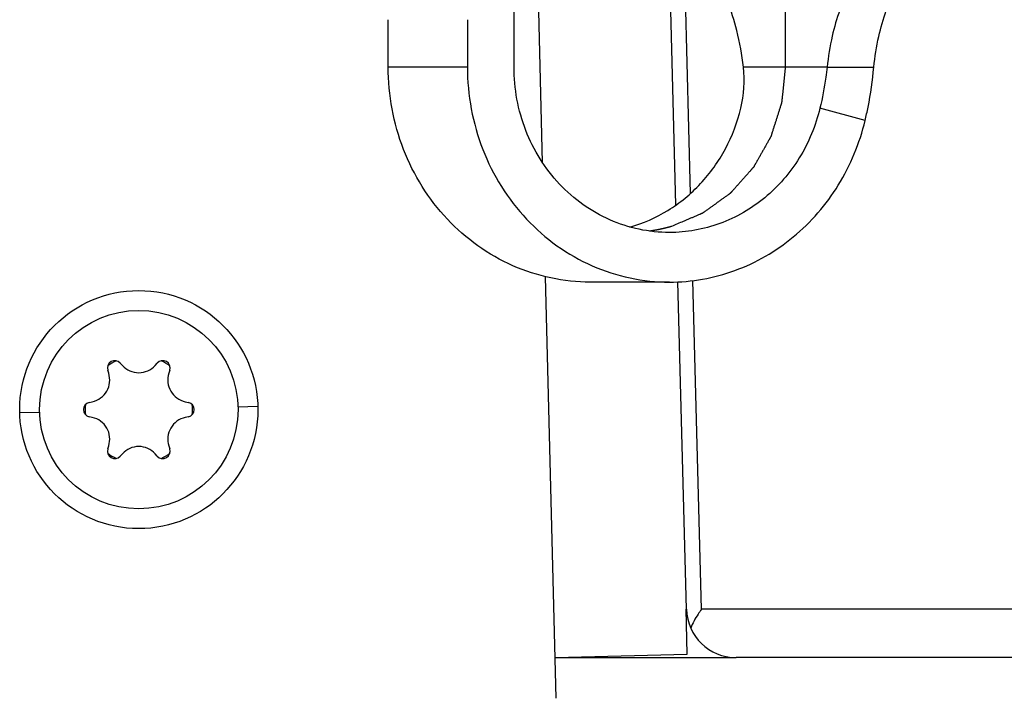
# Model space of a CAD drawing. Header units: millimetres. Extents: x 0 to 420, y 0 to 297.
# Tile 11 of 126: x 69.64 to 78.57, y 103.5 to 109.66. Entities that reach past the tile are written whole.
import ezdxf

# ---------------------------------------------------------------- set-up
doc = ezdxf.new("R2010")
doc.units = ezdxf.units.MM
doc.header["$LTSCALE"] = 23.1
doc.layers.get('0').update_dxf_attribs({"linetype": 'CONTINUOUS'})

msp = doc.modelspace()

# ---------------------------------------------------------------- linework, layer by layer
at = {"color": 7, "linetype": 'Continuous'}
for p, q in [((74.3842, 108.3589), (74.342, 110.0391)), ((75.5933, 107.9746), (75.5398, 110.0185)), ((75.7262, 108.0794), (75.6754, 110.0182)), ((72.9841, 109.2251), (72.9841, 109.6556)), ((73.7023, 109.6556), (73.7023, 109.2251)), ((74.1252, 109.2251), (74.1252, 109.6554)), ((73.7023, 109.2251), (72.9841, 109.2251)), ((76.965, 109.2251), (76.2053, 109.225)), ((76.965, 109.2251), (77.3878, 109.2251)), ((77.3097, 108.7407), (76.9001, 108.8525)), ((74.5064, 103.4993), (74.4102, 107.3238)), ((75.5348, 107.2751), (74.8165, 107.275)), ((75.6893, 104.3066), (75.6115, 107.2779)), ((75.825, 104.3066), (75.7468, 107.2906)), ((70.5537, 106.5405), (70.5729, 106.5193)), ((70.8706, 106.5193), (70.8899, 106.5405)), ((70.449, 106.4477), (70.4402, 106.475)), ((71.0033, 106.475), (70.9946, 106.4477)), ((70.2721, 106.1838), (70.3001, 106.1899)), ((71.1434, 106.1899), (71.1715, 106.1838)), ((69.6421, 106.0912), (69.8227, 106.0957)), ((71.8014, 106.1455), (71.6209, 106.1409)), ((70.3001, 106.0468), (70.2721, 106.0529)), ((71.1715, 106.0528), (71.1434, 106.0468)), ((70.4402, 105.7616), (70.449, 105.789)), ((70.9946, 105.7889), (71.0033, 105.7616)), ((70.5729, 105.7174), (70.5536, 105.6962)), ((70.8899, 105.6961), (70.8706, 105.7174)), ((75.6967, 103.8983), (75.6865, 104.3066)), ((78.9423, 104.3068), (75.825, 104.3066)), ((74.4971, 103.8681), (75.0969, 103.8832)), ((75.0969, 103.8832), (75.6967, 103.8983)), ((79.4368, 103.8686), (76.1392, 103.8684))]:
    msp.add_line(p, q, dxfattribs=at)
at = {"color": 4, "linetype": 'Continuous'}
msp.add_line((76.5851, 110.0352), (76.5851, 109.225), dxfattribs=at)
at = {"color": 3, "linetype": 'Continuous'}
msp.add_line((74.5037, 103.8683), (76.1392, 103.8683), dxfattribs=at)
at = {"color": 7, "linetype": 'Continuous'}
for radius in [1.08, 0.9]:
    msp.add_circle((70.7218, 106.1183), radius, dxfattribs=at)
for centre, radius, start, end in [((75.1342, 109.1054), 1.0778, 346.42508, 6.37263), ((70.504, 106.4955), 0.067, 42.21953, 197.77837), ((70.7218, 106.1183), 0.4864, 114.57079, 125.42711), ((70.9395, 106.4955), 0.067, 342.21953, 137.77837), ((70.7218, 106.1183), 0.4864, 54.57079, 65.42711), ((70.7218, 106.6543), 0.201, 222.21953, 317.77837), ((70.2576, 106.3863), 0.201, 282.21953, 17.77837), ((71.186, 106.3863), 0.201, 162.21953, 257.77837), ((70.2863, 106.1183), 0.067, 102.21953, 257.77837), ((71.1573, 106.1183), 0.067, 282.21953, 77.77837), ((70.7218, 106.1183), 0.4864, 174.57079, 185.42711), ((70.7218, 106.1183), 0.4864, 354.57079, 5.42711), ((70.2576, 105.8503), 0.201, 342.21953, 77.77837), ((71.186, 105.8503), 0.201, 102.21953, 197.77837), ((70.504, 105.7412), 0.067, 162.21953, 317.77837), ((70.7218, 105.5823), 0.201, 42.21953, 137.77837), ((70.9395, 105.7412), 0.067, 222.21953, 17.77837), ((70.7218, 106.1183), 0.4864, 234.57079, 245.42711), ((70.7218, 106.1183), 0.4864, 294.57079, 305.42711), ((76.1392, 104.3184), 0.45, 181.50042, 270)]:
    msp.add_arc(centre, radius, start, end, dxfattribs=at)
for points, knots in [([(74.1252, 109.6554), (74.1252, 109.7914), (74.1372, 110.0545), (74.1906, 110.4245), (74.2745, 110.7383), (74.3569, 110.92), (74.4056, 110.9925)], [0, 0, 0, 0, 0.295392, 0.571311, 0.810398, 1, 1, 1, 1]), ([(76.2053, 109.225), (76.1926, 109.3368), (76.1585, 109.5398), (76.0845, 109.7729), (76.0072, 109.915), (75.9486, 109.9888), (75.885, 110.0365), (75.8374, 110.0485), (75.8156, 110.0485)], [0, 0, 0, 0, 0.350576, 0.640088, 0.756333, 0.852823, 0.931857, 1, 1, 1, 1]), ([(77.2697, 110.0225), (77.2287, 109.9972), (77.1522, 109.9075), (77.0697, 109.7293), (77.0035, 109.4947), (76.9756, 109.3194), (76.965, 109.2251)], [0, 0, 0, 0, 0.165591, 0.391177, 0.673675, 1, 1, 1, 1]), ([(77.3878, 109.2251), (77.3984, 109.3183), (77.4259, 109.4918), (77.4909, 109.7245), (77.5722, 109.9023), (77.6471, 109.9928), (77.6875, 110.0193)], [0, 0, 0, 0, 0.32478, 0.606691, 0.83291, 1, 1, 1, 1]), ([(74.8167, 107.275), (74.5778, 107.275), (74.09, 107.3788), (73.4809, 107.8172), (73.0775, 108.4649), (72.9841, 108.972), (72.9841, 109.2251)], [0, 0, 0, 0, 0.242778, 0.489847, 0.742863, 1, 1, 1, 1]), ([(73.7023, 109.2251), (73.7023, 108.972), (73.7957, 108.4649), (74.1992, 107.8173), (74.8082, 107.3788), (75.296, 107.275), (75.535, 107.2751)], [0, 0, 0, 0, 0.257137, 0.510153, 0.757222, 1, 1, 1, 1]), ([(75.5347, 107.7251), (75.3509, 107.7251), (74.9757, 107.805), (74.5073, 108.1423), (74.197, 108.6404), (74.1252, 109.0304), (74.1252, 109.2251)], [0, 0, 0, 0, 0.242777, 0.489847, 0.742861, 1, 1, 1, 1]), ([(76.965, 109.2251), (76.9615, 109.1944), (76.9457, 109.0692), (76.9224, 108.945), (76.9001, 108.8525)], [0, 0, 0, 0, 0.245003, 1, 1, 1, 1]), ([(77.3097, 108.7407), (77.3193, 108.7807), (77.3545, 108.9405), (77.3772, 109.103), (77.3878, 109.2251)], [0, 0, 0, 0, 0.251474, 1, 1, 1, 1]), ([(75.176, 107.7747), (75.2969, 107.8086), (75.5319, 107.912), (75.8305, 108.158), (76.0578, 108.4778), (76.1511, 108.7248), (76.1818, 108.8524)], [0, 0, 0, 0, 0.244413, 0.492415, 0.744467, 1, 1, 1, 1]), ([(76.9001, 108.8525), (76.862, 108.6943), (76.7368, 108.3904), (76.4183, 108.0215), (76.0031, 107.7809), (75.6893, 107.7251), (75.5347, 107.7251)], [0, 0, 0, 0, 0.256719, 0.508824, 0.756, 1, 1, 1, 1]), ([(75.535, 107.2751), (75.7359, 107.2751), (76.1439, 107.3477), (76.6835, 107.6605), (77.0975, 108.1401), (77.2601, 108.5351), (77.3097, 108.7407)], [0, 0, 0, 0, 0.244, 0.491177, 0.743286, 1, 1, 1, 1]), ([(75.825, 104.3066), (75.8145, 104.2924), (75.777, 104.2385), (75.7455, 104.1802), (75.728, 104.1356)], [0, 0, 0, 0, 0.269746, 1, 1, 1, 1])]:
    msp.add_open_spline(points, degree=3, knots=knots, dxfattribs=at)
at = {"color": 4, "linetype": 'Continuous'}
for points, knots in [([(76.5851, 109.225), (76.5831, 109.2049), (76.579, 109.1647), (76.5738, 109.1143), (76.5697, 109.0741), (76.5666, 109.0439), (76.5635, 109.0137), (76.561, 108.9885), (76.5589, 108.9684), (76.5574, 108.9533), (76.5561, 108.9407), (76.5551, 108.9306), (76.5543, 108.9231), (76.5537, 108.9168), (76.5531, 108.9118), (76.5528, 108.9086), (76.5526, 108.9061), (76.5524, 108.9045), (76.5523, 108.9034), (76.5522, 108.9028), (76.552, 108.9022), (76.5518, 108.9014), (76.5514, 108.9002), (76.5509, 108.8987), (76.5502, 108.8963), (76.5492, 108.8933), (76.5481, 108.8898), (76.5465, 108.885), (76.5439, 108.8766), (76.5401, 108.8646), (76.5355, 108.8502), (76.531, 108.8358), (76.5264, 108.8214), (76.5204, 108.8022), (76.5128, 108.7782), (76.5037, 108.7494), (76.4946, 108.7206), (76.487, 108.6966), (76.4809, 108.6774), (76.4764, 108.663), (76.4718, 108.6486), (76.4673, 108.6343), (76.4635, 108.6223), (76.4608, 108.6139), (76.4593, 108.6091), (76.4582, 108.6055), (76.4572, 108.6025), (76.4565, 108.6001), (76.456, 108.5986), (76.4556, 108.5974), (76.4554, 108.5966), (76.4552, 108.596), (76.4549, 108.5955), (76.4544, 108.5945), (76.4536, 108.5932), (76.4524, 108.591), (76.4508, 108.5883), (76.4484, 108.5839), (76.4453, 108.5785), (76.4417, 108.572), (76.4368, 108.5633), (76.4306, 108.5525), (76.4233, 108.5395), (76.4135, 108.5221), (76.4012, 108.5004), (76.3865, 108.4744), (76.3718, 108.4483), (76.3571, 108.4223), (76.3449, 108.4006), (76.3351, 108.3832), (76.3277, 108.3702), (76.3216, 108.3594), (76.3167, 108.3507), (76.313, 108.3442), (76.3093, 108.3377), (76.3063, 108.3323), (76.3038, 108.3279), (76.3023, 108.3252), (76.3011, 108.323), (76.3002, 108.3214), (76.2994, 108.3201), (76.2989, 108.3191), (76.2985, 108.3186), (76.2983, 108.3181), (76.298, 108.3178), (76.2976, 108.3173), (76.2969, 108.3165), (76.2959, 108.3154), (76.2946, 108.314), (76.293, 108.3122), (76.291, 108.3099), (76.2877, 108.3062), (76.2836, 108.3016), (76.2787, 108.2961), (76.2738, 108.2906), (76.2673, 108.2832), (76.2591, 108.274), (76.2493, 108.263), (76.2362, 108.2483), (76.2199, 108.2299), (76.2003, 108.2078), (76.1807, 108.1857), (76.161, 108.1637), (76.1447, 108.1453), (76.1316, 108.1306), (76.1218, 108.1195), (76.1136, 108.1103), (76.1071, 108.103), (76.1022, 108.0975), (76.0981, 108.0929), (76.0949, 108.0892), (76.0928, 108.0869), (76.0912, 108.085), (76.0901, 108.0839), (76.0894, 108.0831), (76.089, 108.0826), (76.0885, 108.0823), (76.0879, 108.0819), (76.0869, 108.0811), (76.0857, 108.0803), (76.0837, 108.0788), (76.0813, 108.0771), (76.0783, 108.0749), (76.0744, 108.0721), (76.0675, 108.0671), (76.0577, 108.06), (76.0458, 108.0514), (76.034, 108.0429), (76.0222, 108.0344), (76.0065, 108.023), (75.9868, 108.0088), (75.9632, 107.9917), (75.9396, 107.9746), (75.9199, 107.9604), (75.9042, 107.949), (75.8924, 107.9405), (75.8806, 107.9319), (75.8688, 107.9234), (75.859, 107.9163), (75.8521, 107.9113), (75.8481, 107.9085), (75.8452, 107.9063), (75.8427, 107.9045), (75.8408, 107.9031), (75.8395, 107.9022), (75.8385, 107.9015), (75.8379, 107.9011), (75.8374, 107.9007), (75.8369, 107.9004), (75.8359, 107.9001), (75.8346, 107.8995), (75.8323, 107.8985), (75.8296, 107.8973), (75.8252, 107.8955), (75.8197, 107.8931), (75.813, 107.8903), (75.8042, 107.8865), (75.7931, 107.8818), (75.7799, 107.8762), (75.7622, 107.8687), (75.7401, 107.8593), (75.7136, 107.848), (75.6871, 107.8367), (75.6518, 107.8217), (75.6076, 107.8029), (75.5723, 107.7878), (75.5546, 107.7803)], [0, 0, 0, 0, 0.03125, 0.0625, 0.078125, 0.09375, 0.109375, 0.125, 0.132812, 0.140625, 0.148438, 0.152344, 0.15625, 0.160156, 0.162109, 0.164062, 0.165039, 0.166016, 0.166504, 0.166748, 0.166992, 0.16748, 0.167969, 0.168945, 0.169922, 0.171875, 0.173828, 0.175781, 0.179688, 0.1875, 0.195312, 0.203125, 0.210938, 0.21875, 0.234375, 0.25, 0.265625, 0.28125, 0.289062, 0.296875, 0.304688, 0.3125, 0.320312, 0.324219, 0.326172, 0.328125, 0.330078, 0.331055, 0.332031, 0.33252, 0.333008, 0.333252, 0.333496, 0.333984, 0.334961, 0.335938, 0.337891, 0.339844, 0.34375, 0.347656, 0.351562, 0.359375, 0.367188, 0.375, 0.390625, 0.40625, 0.421875, 0.4375, 0.453125, 0.460938, 0.46875, 0.476562, 0.480469, 0.484375, 0.488281, 0.492188, 0.494141, 0.496094, 0.49707, 0.498047, 0.499023, 0.499512, 0.499756, 0.5, 0.500244, 0.500488, 0.500977, 0.501953, 0.50293, 0.503906, 0.505859, 0.507812, 0.511719, 0.515625, 0.519531, 0.523438, 0.53125, 0.539062, 0.546875, 0.5625, 0.578125, 0.59375, 0.609375, 0.625, 0.632812, 0.640625, 0.648438, 0.652344, 0.65625, 0.660156, 0.662109, 0.664062, 0.665039, 0.666016, 0.666504, 0.666748, 0.666992, 0.66748, 0.667969, 0.668945, 0.669922, 0.671875, 0.673828, 0.675781, 0.679688, 0.6875, 0.695312, 0.703125, 0.710938, 0.71875, 0.734375, 0.75, 0.765625, 0.78125, 0.789062, 0.796875, 0.804688, 0.8125, 0.820312, 0.824219, 0.826172, 0.828125, 0.830078, 0.831055, 0.832031, 0.83252, 0.833008, 0.833252, 0.833496, 0.833984, 0.834961, 0.835938, 0.837891, 0.839844, 0.84375, 0.847656, 0.851562, 0.859375, 0.867188, 0.875, 0.890625, 0.90625, 0.921875, 0.9375, 0.96875, 1, 1, 1, 1]), ([(75.4974, 107.7647), (75.4951, 107.7641), (75.4915, 107.7632), (75.4867, 107.7621), (75.4837, 107.7614), (75.4813, 107.7608), (75.4797, 107.7604), (75.4787, 107.7602), (75.4781, 107.76), (75.4773, 107.7598), (75.4764, 107.7596), (75.4749, 107.7593), (75.473, 107.7589), (75.47, 107.7582), (75.4662, 107.7573), (75.4617, 107.7563), (75.4572, 107.7553), (75.4527, 107.7543), (75.4466, 107.7531), (75.4406, 107.7519), (75.4346, 107.7506), (75.43, 107.7497), (75.4255, 107.7489), (75.4194, 107.7477), (75.4134, 107.7466), (75.4073, 107.7455), (75.4012, 107.7444), (75.3952, 107.7434), (75.3891, 107.7424), (75.3853, 107.7418), (75.3826, 107.7413), (75.3811, 107.7411), (75.3794, 107.7408), (75.3773, 107.7405), (75.374, 107.74), (75.3698, 107.7394), (75.3631, 107.7385), (75.3581, 107.7377), (75.3548, 107.7372)], [0, 0, 0, 0, 0.0625, 0.09375, 0.125, 0.140625, 0.15625, 0.164062, 0.167969, 0.171875, 0.179688, 0.1875, 0.203125, 0.21875, 0.25, 0.28125, 0.3125, 0.34375, 0.375, 0.4375, 0.46875, 0.5, 0.53125, 0.5625, 0.625, 0.65625, 0.6875, 0.75, 0.78125, 0.8125, 0.828125, 0.835938, 0.84375, 0.859375, 0.875, 0.90625, 0.9375, 1, 1, 1, 1]), ([(75.5546, 107.7803), (75.554, 107.7801), (75.5532, 107.7799), (75.552, 107.7795), (75.5512, 107.7793), (75.5506, 107.7791), (75.5503, 107.779), (75.55, 107.7789), (75.5498, 107.7789), (75.5495, 107.7788), (75.5492, 107.7787), (75.5486, 107.7785), (75.5478, 107.7783), (75.5466, 107.778), (75.5451, 107.7775), (75.5434, 107.777), (75.541, 107.7763), (75.5368, 107.7752), (75.5309, 107.7735), (75.5249, 107.7719), (75.5208, 107.7707), (75.5184, 107.7701), (75.5166, 107.7696), (75.5151, 107.7692), (75.5139, 107.7689), (75.5131, 107.7687), (75.5126, 107.7686), (75.5122, 107.7684), (75.5119, 107.7684), (75.5115, 107.7683), (75.5107, 107.7681), (75.5096, 107.7678), (75.5078, 107.7673), (75.5055, 107.7667), (75.5019, 107.7658), (75.4992, 107.7651), (75.4974, 107.7647)], [0, 0, 0, 0, 0.0625, 0.09375, 0.125, 0.140625, 0.15625, 0.164062, 0.167969, 0.171875, 0.179688, 0.1875, 0.203125, 0.21875, 0.25, 0.28125, 0.3125, 0.375, 0.5, 0.625, 0.6875, 0.71875, 0.75, 0.78125, 0.796875, 0.8125, 0.820312, 0.828125, 0.832031, 0.835938, 0.84375, 0.859375, 0.875, 0.90625, 0.9375, 1, 1, 1, 1])]:
    msp.add_open_spline(points, degree=3, knots=knots, dxfattribs=at)

doc.saveas('drawing.dxf')
